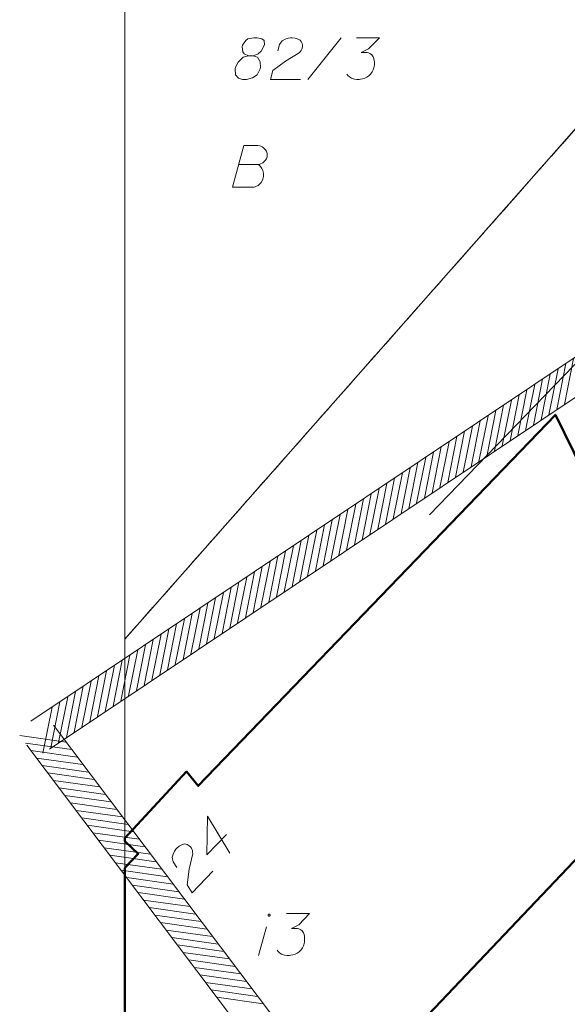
# Model space of a CAD drawing. Header units: metres. Extents: x 5555129 to 5556676, y 5635595 to 5636517.
# Tile 19 of 256: x 5555129 to 5555146, y 5636297 to 5636326. Entities that reach past the tile are written whole.
import ezdxf

# ---------------------------------------------------------------- set-up
doc = ezdxf.new("R2010")
doc.units = ezdxf.units.M
doc.header["$MEASUREMENT"] = 0
doc.linetypes.add('PRZER1-1', pattern=[2, 1, -1])
for name, color, linetype, lineweight in [('#digitalizacja', 7, 'Continuous', 18), ('#RAMKA', 7, 'Continuous', 18), ('#zakres', 7, 'Continuous', 18)]:
    doc.layers.add(name, color=color, linetype=linetype, lineweight=lineweight)
for name, color, linetype, lineweight, true_color in [('GEPADR_O', 7, 'Continuous', 18, 0x0a0909), ('GESBZO', 7, 'Continuous', 50, 0x0a0909), ('GESBZO_O', 7, 'Continuous', 50, 0x0a0909), ('GESDZI', 7, 'Continuous', 18, 0x0a0909), ('GESDZI_O', 7, 'Continuous', 18, 0x0a0909), ('GESUZY', 7, 'PRZER1-1', 18, 0x008000), ('GESUZY_O', 7, 'PRZER1-1', 18, 0x008000)]:
    doc.layers.add(name, color=color, linetype=linetype, lineweight=lineweight, true_color=true_color)

# ---------------------------------------------------------------- blocks, each defined once
blk = doc.blocks.new('*U173')
at = {"layer": 'GESBZO_O', "color": 7, "linetype": 'ByBlock', "lineweight": 18}
blk.add_line((5555136.536, 5636298.351), (5555136.772, 5636299.207), dxfattribs=at)
at = {"layer": 'GESBZO_O', "color": 7, "linetype": 'ByBlock', "lineweight": 18, "flags": 128}
blk.add_lwpolyline([(5555136.882, 5636299.552), (5555136.881, 5636299.555), (5555136.881, 5636299.558), (5555136.88, 5636299.562), (5555136.879, 5636299.565), (5555136.877, 5636299.567), (5555136.876, 5636299.57), (5555136.874, 5636299.573), (5555136.871, 5636299.575), (5555136.869, 5636299.577), (5555136.866, 5636299.579), (5555136.863, 5636299.58), (5555136.86, 5636299.581), (5555136.857, 5636299.582), (5555136.854, 5636299.583), (5555136.851, 5636299.583), (5555136.847, 5636299.583), (5555136.844, 5636299.582), (5555136.841, 5636299.581), (5555136.838, 5636299.58), (5555136.835, 5636299.579), (5555136.832, 5636299.577), (5555136.83, 5636299.575), (5555136.827, 5636299.573), (5555136.825, 5636299.57), (5555136.824, 5636299.567), (5555136.822, 5636299.565), (5555136.821, 5636299.562), (5555136.82, 5636299.558), (5555136.82, 5636299.555), (5555136.82, 5636299.552), (5555136.82, 5636299.549), (5555136.82, 5636299.545), (5555136.821, 5636299.542), (5555136.822, 5636299.539), (5555136.824, 5636299.536), (5555136.825, 5636299.534), (5555136.827, 5636299.531), (5555136.83, 5636299.529), (5555136.832, 5636299.527), (5555136.835, 5636299.525), (5555136.838, 5636299.524), (5555136.841, 5636299.522), (5555136.844, 5636299.521), (5555136.847, 5636299.521), (5555136.851, 5636299.521), (5555136.854, 5636299.521), (5555136.857, 5636299.521), (5555136.86, 5636299.522), (5555136.863, 5636299.524), (5555136.866, 5636299.525), (5555136.869, 5636299.527), (5555136.871, 5636299.529), (5555136.874, 5636299.531), (5555136.876, 5636299.534), (5555136.877, 5636299.536), (5555136.879, 5636299.539), (5555136.88, 5636299.542), (5555136.881, 5636299.545), (5555136.881, 5636299.549), (5555136.882, 5636299.552)], dxfattribs=at)

msp = doc.modelspace()

# ---------------------------------------------------------------- linework, layer by layer
at = {"layer": '#digitalizacja', "color": 36, "linetype": 'Continuous', "lineweight": 18, "true_color": 0x803300, "flags": 128}
msp.add_lwpolyline([(5555153.86002, 5636302.37294), (5555151.05213, 5636307.43263), (5555150.0165, 5636310.84696), (5555149.50677, 5636311.69718), (5555148.74116, 5636313.22929), (5555146.53636, 5636316.59481), (5555141.64204, 5636311.5326)], dxfattribs=at)
at = {"layer": '#RAMKA', "color": 7, "linetype": 'Continuous', "lineweight": 18, "flags": 128}
msp.add_lwpolyline([(5555132.53742, 5636373.68638), (5555132.53742, 5636169.68638), (5555411.81486, 5636169.68638), (5555411.81486, 5636373.68638), (5555132.53742, 5636373.68638)], close=True, dxfattribs=at)
at = {"layer": '#zakres', "color": 134, "linetype": 'Continuous', "lineweight": 18}
for p, q in [((5555172.42201, 5636333.9156), (5555129.72402, 5636305.3552)), ((5555172.97799, 5636333.0844), (5555130.28, 5636304.524)), ((5555145.68293, 5636314.83296), (5555145.95537, 5636316.2062)), ((5555145.21746, 5636314.52161), (5555145.48991, 5636315.89485)), ((5555145.45019, 5636314.67729), (5555145.72264, 5636316.05052)), ((5555144.75199, 5636314.21026), (5555145.02444, 5636315.5835)), ((5555144.98472, 5636314.36594), (5555145.25717, 5636315.73917)), ((5555144.28652, 5636313.89891), (5555144.55897, 5636315.27215)), ((5555144.51925, 5636314.05459), (5555144.7917, 5636315.42782)), ((5555144.05378, 5636313.74324), (5555144.32623, 5636315.11647)), ((5555143.58831, 5636313.43189), (5555143.86076, 5636314.80512)), ((5555143.82105, 5636313.58757), (5555144.0935, 5636314.9608)), ((5555143.12285, 5636313.12054), (5555143.39529, 5636314.49378)), ((5555143.35558, 5636313.27622), (5555143.62803, 5636314.64945)), ((5555142.65738, 5636312.80919), (5555142.92982, 5636314.18243)), ((5555142.89011, 5636312.96487), (5555143.16256, 5636314.3381)), ((5555142.19191, 5636312.49784), (5555142.46436, 5636313.87108)), ((5555142.42464, 5636312.65352), (5555142.69709, 5636314.02675)), ((5555141.72644, 5636312.18649), (5555141.99889, 5636313.55973)), ((5555141.95917, 5636312.34217), (5555142.23162, 5636313.7154)), ((5555141.26097, 5636311.87514), (5555141.53342, 5636313.24838)), ((5555141.4937, 5636312.03082), (5555141.76615, 5636313.40405)), ((5555140.7955, 5636311.56379), (5555141.06795, 5636312.93703)), ((5555141.02823, 5636311.71947), (5555141.30068, 5636313.0927)), ((5555140.33003, 5636311.25245), (5555140.60248, 5636312.62568)), ((5555140.56276, 5636311.40812), (5555140.83521, 5636312.78135)), ((5555140.0973, 5636311.09677), (5555140.36974, 5636312.47001)), ((5555139.63183, 5636310.78542), (5555139.90427, 5636312.15866)), ((5555139.86456, 5636310.9411), (5555140.13701, 5636312.31433)), ((5555139.16636, 5636310.47407), (5555139.43881, 5636311.84731)), ((5555139.39909, 5636310.62975), (5555139.67154, 5636312.00298)), ((5555138.70089, 5636310.16272), (5555138.97334, 5636311.53596)), ((5555138.93362, 5636310.3184), (5555139.20607, 5636311.69163)), ((5555138.23542, 5636309.85137), (5555138.50787, 5636311.22461)), ((5555138.46815, 5636310.00705), (5555138.7406, 5636311.38028)), ((5555137.76995, 5636309.54002), (5555138.0424, 5636310.91326)), ((5555138.00268, 5636309.6957), (5555138.27513, 5636311.06893)), ((5555137.30448, 5636309.22868), (5555137.57693, 5636310.60191)), ((5555137.53721, 5636309.38435), (5555137.80966, 5636310.75758)), ((5555136.83901, 5636308.91733), (5555137.11146, 5636310.29056)), ((5555137.07175, 5636309.073), (5555137.34419, 5636310.44623)), ((5555136.37354, 5636308.60598), (5555136.64599, 5636309.97921)), ((5555136.60628, 5636308.76165), (5555136.87872, 5636310.13489)), ((5555136.14081, 5636308.4503), (5555136.41325, 5636309.82354)), ((5555135.67534, 5636308.13895), (5555135.94779, 5636309.51219)), ((5555135.90807, 5636308.29463), (5555136.18052, 5636309.66786)), ((5555135.20987, 5636307.8276), (5555135.48232, 5636309.20084)), ((5555135.4426, 5636307.98328), (5555135.71505, 5636309.35651)), ((5555134.7444, 5636307.51625), (5555135.01685, 5636308.88949)), ((5555134.97713, 5636307.67193), (5555135.24958, 5636309.04516)), ((5555134.27893, 5636307.2049), (5555134.55138, 5636308.57814)), ((5555134.51166, 5636307.36058), (5555134.78411, 5636308.73381)), ((5555133.81346, 5636306.89356), (5555134.08591, 5636308.26679)), ((5555134.0462, 5636307.04923), (5555134.31864, 5636308.42246)), ((5555133.34799, 5636306.58221), (5555133.62044, 5636307.95544)), ((5555133.58073, 5636306.73788), (5555133.85317, 5636308.11112)), ((5555132.88252, 5636306.27086), (5555133.15497, 5636307.64409)), ((5555133.11526, 5636306.42653), (5555133.3877, 5636307.79977)), ((5555132.41705, 5636305.95951), (5555132.6895, 5636307.33274)), ((5555132.64979, 5636306.11518), (5555132.92224, 5636307.48842)), ((5555131.95158, 5636305.64816), (5555132.22403, 5636307.02139)), ((5555132.18432, 5636305.80383), (5555132.45677, 5636307.17707)), ((5555131.71885, 5636305.49248), (5555131.9913, 5636306.86572)), ((5555131.25338, 5636305.18113), (5555131.52583, 5636306.55437)), ((5555131.48611, 5636305.33681), (5555131.75856, 5636306.71004)), ((5555130.78791, 5636304.86979), (5555131.06036, 5636306.24302)), ((5555131.02064, 5636305.02546), (5555131.29309, 5636306.39869)), ((5555130.32244, 5636304.55844), (5555130.59489, 5636305.93167)), ((5555130.55518, 5636304.71411), (5555130.82762, 5636306.08734)), ((5555130.08971, 5636304.40276), (5555130.36215, 5636305.776)), ((5555129.39307, 5636304.9254), (5555130.77939, 5636304.73013)), ((5555129.56151, 5636304.70173), (5555130.94782, 5636304.50646)), ((5555129.72995, 5636304.47806), (5555131.11626, 5636304.28279)), ((5555129.89839, 5636304.25439), (5555131.2847, 5636304.05912)), ((5555130.06683, 5636304.03072), (5555131.45314, 5636303.83545)), ((5555130.23527, 5636303.80705), (5555131.62158, 5636303.61178)), ((5555130.40371, 5636303.58338), (5555131.79002, 5636303.38811)), ((5555130.57215, 5636303.35971), (5555131.95846, 5636303.16444)), ((5555130.74058, 5636303.13604), (5555132.1269, 5636302.94077)), ((5555130.90902, 5636302.91237), (5555132.29534, 5636302.7171)), ((5555131.07746, 5636302.6887), (5555132.46378, 5636302.49343)), ((5555131.2459, 5636302.46503), (5555132.63222, 5636302.26976)), ((5555131.41434, 5636302.24136), (5555132.80066, 5636302.04609)), ((5555131.58278, 5636302.01769), (5555132.9691, 5636301.82242)), ((5555131.75122, 5636301.79402), (5555133.13754, 5636301.59875)), ((5555131.91966, 5636301.57035), (5555133.30597, 5636301.37508)), ((5555132.0881, 5636301.34668), (5555133.47441, 5636301.15141)), ((5555132.25654, 5636301.12301), (5555133.64285, 5636300.92774)), ((5555132.42498, 5636300.89934), (5555133.81129, 5636300.70407)), ((5555132.59342, 5636300.67567), (5555133.97973, 5636300.4804)), ((5555132.76186, 5636300.452), (5555134.14817, 5636300.25673)), ((5555132.9303, 5636300.22833), (5555134.31661, 5636300.03306)), ((5555133.09873, 5636300.00466), (5555134.48505, 5636299.80939)), ((5555133.26717, 5636299.78099), (5555134.65349, 5636299.58572)), ((5555133.43561, 5636299.55732), (5555134.82193, 5636299.36205)), ((5555133.60405, 5636299.33365), (5555134.99037, 5636299.13838)), ((5555133.77249, 5636299.10998), (5555135.15881, 5636298.91471)), ((5555133.94093, 5636298.88631), (5555135.32725, 5636298.69104)), ((5555134.10937, 5636298.66264), (5555135.49569, 5636298.46737)), ((5555134.27781, 5636298.43897), (5555135.66412, 5636298.2437)), ((5555134.44625, 5636298.2153), (5555135.83256, 5636298.02003)), ((5555134.61469, 5636297.99163), (5555136.001, 5636297.79636)), ((5555134.78313, 5636297.76796), (5555136.16944, 5636297.57269)), ((5555134.95157, 5636297.54429), (5555136.33788, 5636297.34902)), ((5555135.12001, 5636297.32062), (5555136.50632, 5636297.12535)), ((5555135.28845, 5636297.09695), (5555136.67476, 5636296.90168))]:
    msp.add_line(p, q, dxfattribs=at)
at = {"layer": '#zakres', "color": 134, "linetype": 'Continuous', "lineweight": 18, "flags": 128}
for points in [[(5555130.40142, 5636305.24038), (5555177.6851, 5636242.45258), (5555199.81153, 5636237.99112), (5555232.89315, 5636217.34935)], [(5555129.6026, 5636304.63881), (5555177.1149, 5636241.54742), (5555199.43606, 5636237.04671), (5555232.36378, 5636216.50096)]]:
    msp.add_lwpolyline(points, dxfattribs=at)
at = {"layer": 'GEPADR_O', "color": 7, "linetype": 'Continuous', "lineweight": 18, "flags": 128}
for points in [[(5555135.5752, 5636301.96927), (5555134.99036, 5636301.35741), (5555135.00603, 5636302.5133), (5555135.67843, 5636301.4077)], [(5555134.087, 5636300.98205), (5555133.98582, 5636301.14672), (5555133.95485, 5636301.28524), (5555133.98048, 5636301.38338), (5555134.02034, 5636301.46771), (5555134.06083, 5636301.52442), (5555134.09477, 5636301.55994), (5555134.1632, 5636301.61717), (5555134.21823, 5636301.64626), (5555134.24564, 5636301.6608), (5555134.30784, 5636301.68303), (5555134.35675, 5636301.67723), (5555134.39881, 5636301.66426), (5555134.42685, 5636301.65097), (5555134.46216, 5636301.63094), (5555134.49779, 5636301.59688), (5555134.52645, 5636301.55576), (5555134.54111, 5636301.52825), (5555134.55596, 5636301.48682), (5555134.56397, 5636301.43822), (5555134.56491, 5636301.39658), (5555134.46396, 5636300.93476), (5555134.40507, 5636300.46019), (5555134.54956, 5636300.22667), (5555135.16845, 5636300.87416)]]:
    msp.add_lwpolyline(points, dxfattribs=at)
at = {"layer": 'GESBZO', "color": 7, "linetype": 'Continuous', "lineweight": 50, "flags": 128}
msp.add_lwpolyline([(5555132.53742, 5636301.86118), (5555132.53742, 5636301.76574), (5555132.94, 5636301.39), (5555132.53742, 5636300.96882), (5555132.53742, 5636287.02359), (5555149.93, 5636305.34), (5555148.33, 5636308.65), (5555146.33, 5636310.51), (5555147.05, 5636311.19), (5555145.41, 5636314.52), (5555134.73, 5636303.42), (5555134.38, 5636303.85), (5555132.53742, 5636301.86118)], close=True, dxfattribs=at)
at = {"layer": 'GESBZO_O', "color": 7, "linetype": 'Continuous', "lineweight": 18, "flags": 128}
msp.add_lwpolyline([(5555137.37233, 5636299.60117), (5555138.06127, 5636299.60117), (5555137.73641, 5636299.26655), (5555137.51989, 5636299.15821), (5555137.69704, 5636299.15821), (5555137.73641, 5636299.14845), (5555137.75609, 5636299.13853), (5555137.77578, 5636299.12876), (5555137.79546, 5636299.11884), (5555137.83483, 5636299.08939), (5555137.85451, 5636299.05979), (5555137.87419, 5636299.03034), (5555137.88411, 5636299.00074), (5555137.9038, 5636298.93192), (5555137.91356, 5636298.87287), (5555137.91356, 5636298.84327), (5555137.91356, 5636298.8039), (5555137.9038, 5636298.74485), (5555137.89388, 5636298.70548), (5555137.88411, 5636298.66612), (5555137.87419, 5636298.63667), (5555137.86443, 5636298.61698), (5555137.85451, 5636298.5973), (5555137.84475, 5636298.57761), (5555137.82506, 5636298.54801), (5555137.79546, 5636298.50864), (5555137.76601, 5636298.4792), (5555137.74633, 5636298.45951), (5555137.71672, 5636298.43983), (5555137.68727, 5636298.42014), (5555137.64791, 5636298.40046), (5555137.62822, 5636298.39054), (5555137.55925, 5636298.37086), (5555137.5002, 5636298.36109), (5555137.46083, 5636298.35117), (5555137.39202, 5636298.35117), (5555137.31328, 5636298.36109), (5555137.28368, 5636298.37086), (5555137.25423, 5636298.38078), (5555137.22463, 5636298.39054), (5555137.19518, 5636298.41023), (5555137.16558, 5636298.42991), (5555137.11644, 5636298.46928), (5555137.08684, 5636298.50864)], dxfattribs=at)
at = {"layer": 'GESDZI', "color": 96, "linetype": 'Continuous', "lineweight": 18, "flags": 128}
for points in [[(5555134.82747, 5636350.18898), (5555136.58, 5636347.5), (5555148.59593, 5636326.00343), (5555132.53742, 5636307.8118)], [(5555132.53742, 5636307.8118), (5555148.59593, 5636326.00343), (5555167.55674, 5636287.9599), (5555175.30472, 5636278.92247)]]:
    msp.add_lwpolyline(points, dxfattribs=at)
at = {"layer": 'GESDZI_O', "color": 96, "linetype": 'Continuous', "lineweight": 18}
msp.add_line((5555138.01174, 5636324.54934), (5555139.00585, 5636325.79934), dxfattribs=at)
at = {"layer": 'GESDZI_O', "color": 96, "linetype": 'Continuous', "lineweight": 18, "flags": 128}
for points in [[(5555136.23043, 5636325.25796), (5555136.36822, 5636325.25796), (5555136.40758, 5636325.26788), (5555136.52569, 5636325.31701), (5555136.61434, 5636325.39575), (5555136.71276, 5636325.58282), (5555136.70284, 5636325.72061), (5555136.63402, 5636325.76974), (5555136.49624, 5636325.79934), (5555136.39782, 5636325.79934), (5555136.21074, 5636325.76974), (5555136.15169, 5636325.72061), (5555136.05327, 5636325.5729), (5555136.04351, 5636325.52377), (5555136.06319, 5636325.37607), (5555136.10256, 5636325.31701), (5555136.23043, 5636325.25796), (5555136.07296, 5636325.21859), (5555135.92541, 5636325.07104), (5555135.84667, 5636324.92334), (5555135.83675, 5636324.8742), (5555135.84667, 5636324.68713), (5555135.93517, 5636324.58871), (5555136.05327, 5636324.54934), (5555136.17138, 5636324.54934), (5555136.35845, 5636324.59863), (5555136.49624, 5636324.68713), (5555136.58474, 5636324.86429), (5555136.59466, 5636324.92334), (5555136.58474, 5636325.08081), (5555136.506, 5636325.21859), (5555136.36822, 5636325.25796)], [(5555137.1162, 5636325.40567), (5555137.16533, 5636325.59259), (5555137.24407, 5636325.71069), (5555137.33272, 5636325.75998), (5555137.42122, 5636325.78943), (5555137.49019, 5636325.79934), (5555137.53933, 5636325.79934), (5555137.62798, 5636325.78943), (5555137.68703, 5636325.76974), (5555137.71648, 5636325.75998), (5555137.77553, 5636325.73037), (5555137.80514, 5636325.69101), (5555137.82482, 5636325.65164), (5555137.83459, 5636325.62219), (5555137.8445, 5636325.58282), (5555137.8445, 5636325.53354), (5555137.83459, 5636325.4844), (5555137.82482, 5636325.4548), (5555137.80514, 5636325.41543), (5555137.77553, 5636325.37607), (5555137.74608, 5636325.34662), (5555137.34249, 5636325.10049), (5555136.95873, 5636324.81515), (5555136.88976, 5636324.54934), (5555137.78545, 5636324.54934)], [(5555139.45858, 5636325.79934), (5555140.14751, 5636325.79934), (5555139.82265, 5636325.46472), (5555139.60613, 5636325.35638), (5555139.78329, 5636325.35638), (5555139.82265, 5636325.34662), (5555139.84234, 5636325.3367), (5555139.86202, 5636325.32693), (5555139.8817, 5636325.31701), (5555139.92107, 5636325.28756), (5555139.94076, 5636325.25796), (5555139.96044, 5636325.22851), (5555139.97036, 5636325.19891), (5555139.99004, 5636325.13009), (5555139.99981, 5636325.07104), (5555139.99981, 5636325.04144), (5555139.99981, 5636325.00207), (5555139.99004, 5636324.94302), (5555139.98012, 5636324.90365), (5555139.97036, 5636324.86429), (5555139.96044, 5636324.83484), (5555139.95067, 5636324.81515), (5555139.94076, 5636324.79547), (5555139.93099, 5636324.77578), (5555139.91131, 5636324.74618), (5555139.8817, 5636324.70681), (5555139.85225, 5636324.67737), (5555139.83257, 5636324.65768), (5555139.80297, 5636324.638), (5555139.77352, 5636324.61831), (5555139.73415, 5636324.59863), (5555139.71447, 5636324.58871), (5555139.6455, 5636324.56903), (5555139.58645, 5636324.55926), (5555139.54708, 5636324.54934), (5555139.47826, 5636324.54934), (5555139.39953, 5636324.55926), (5555139.36992, 5636324.56903), (5555139.34048, 5636324.57895), (5555139.31087, 5636324.58871), (5555139.28142, 5636324.6084), (5555139.25182, 5636324.62808), (5555139.20269, 5636324.66745), (5555139.17309, 5636324.70681)]]:
    msp.add_lwpolyline(points, dxfattribs=at)
at = {"layer": 'GESUZY', "color": 96, "linetype": 'PRZER1-1', "lineweight": 18, "ltscale": 0.5, "true_color": 0x008000}
for points in [[(5555134.82747, 5636350.18898), (5555136.58, 5636347.5), (5555148.59593, 5636326.00343), (5555142.64258, 5636319.25928), (5555132.53742, 5636307.8118)], [(5555132.53742, 5636307.8118), (5555142.64258, 5636319.25928), (5555148.59593, 5636326.00343), (5555167.55674, 5636287.9599), (5555175.30472, 5636278.92247), (5555180.59262, 5636272.94901)]]:
    msp.add_lwpolyline(points, dxfattribs=at)
at = {"layer": 'GESUZY_O', "color": 96, "linetype": 'Continuous', "lineweight": 18, "true_color": 0x008000, "flags": 128}
msp.add_lwpolyline([(5555135.9453, 5636322.00436), (5555136.53582, 5636322.00436), (5555136.57518, 5636322.01412), (5555136.66368, 5636322.05349), (5555136.73265, 5636322.12246), (5555136.77202, 5636322.18151), (5555136.79171, 5636322.24056), (5555136.79171, 5636322.27001), (5555136.79171, 5636322.30938), (5555136.79171, 5636322.33898), (5555136.77202, 5636322.4078), (5555136.73265, 5636322.45709), (5555136.6736, 5636322.51614), (5555136.644, 5636322.53582), (5555136.60463, 5636322.55551), (5555136.57518, 5636322.56527), (5555136.51613, 5636322.57519), (5555136.09285, 5636322.57519), (5555135.75823, 5636321.32519), (5555136.4078, 5636321.32519), (5555136.4374, 5636321.33511), (5555136.49645, 5636321.36456), (5555136.5259, 5636321.38424), (5555136.61455, 5636321.47289), (5555136.65392, 5636321.54171), (5555136.66368, 5636321.57131), (5555136.68337, 5636321.65005), (5555136.68337, 5636321.72878), (5555136.6736, 5636321.78784), (5555136.66368, 5636321.8272), (5555136.63424, 5636321.88625), (5555136.59487, 5636321.94531), (5555136.57518, 5636321.96499), (5555136.53582, 5636322.00436)], dxfattribs=at)

# ---------------------------------------------------------------- block references
at = {"layer": 'GESBZO_O', "color": 7, "linetype": 'Continuous', "lineweight": 18}
msp.add_blockref('*U173', (0, 0), dxfattribs=at)

doc.saveas('drawing.dxf')
